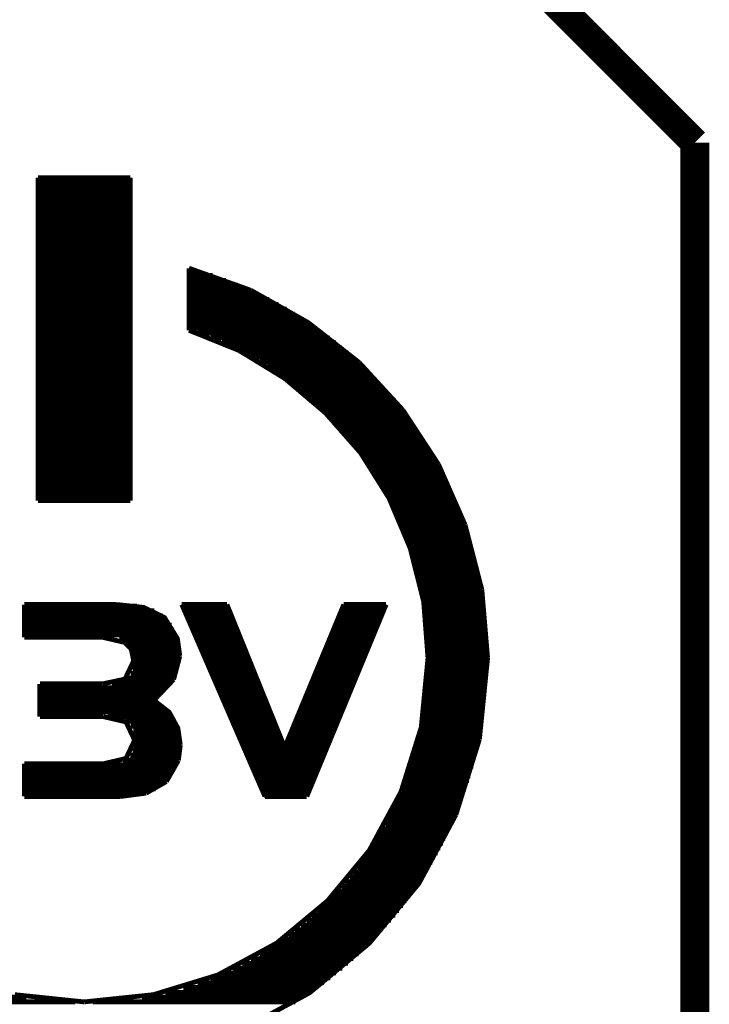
# Model space of a CAD drawing. Extents: x -1.3 to 24.2, y -3.9 to 53.4.
# Tile 25 of 26: x 20.6 to 24.2, y 19.6 to 24.8. Entities that reach past the tile are written whole.
import ezdxf

# ---------------------------------------------------------------- set-up
doc = ezdxf.new("R2010")
doc.units = 0
doc.layers.add('OLED_W_2_CLICK_V102_GKO', color=10, linetype='CONTINUOUS')
doc.layers.add('OLED_W_2_CLICK_V102_GTO', color=9, linetype='CONTINUOUS')

msp = doc.modelspace()

# ---------------------------------------------------------------- linework, layer by layer
at = {"layer": 'OLED_W_2_CLICK_V102_GKO', "const_width": 0.1524}
for points in [[(18.3642, 29.8958), (24.13, 24.13)], [(24.13, -1.27), (24.13, 24.13)]]:
    msp.add_lwpolyline(points, dxfattribs=at)
at = {"layer": 'OLED_W_2_CLICK_V102_GTO', "const_width": 0.0254}
for points in [[(20.66036, 22.24024), (20.66036, 23.94458)], [(20.66036, 23.94458), (21.14804, 23.94458)], [(20.66036, 22.24024), (20.66036, 23.94458)], [(20.66036, 23.94458), (21.14804, 23.94458)], [(20.66036, 23.93442), (21.14804, 23.93442)], [(20.66036, 23.93442), (21.14804, 23.93442)], [(20.66036, 23.90902), (21.14804, 23.90902)], [(20.66036, 23.90902), (21.14804, 23.90902)], [(21.14804, 22.24024), (21.14804, 23.94458)], [(21.14804, 22.24024), (21.14804, 23.94458)], [(20.66036, 23.88362), (21.14804, 23.88362)], [(20.66036, 23.88362), (21.14804, 23.88362)], [(20.66036, 23.85822), (21.14804, 23.85822)], [(20.66036, 23.85822), (21.14804, 23.85822)], [(20.66036, 23.83282), (21.14804, 23.83282)], [(20.66036, 23.83282), (21.14804, 23.83282)], [(20.66036, 23.80742), (21.14804, 23.80742)], [(20.66036, 23.80742), (21.14804, 23.80742)], [(20.66036, 23.78202), (21.14804, 23.78202)], [(20.66036, 23.78202), (21.14804, 23.78202)], [(20.66036, 23.75662), (21.14804, 23.75662)], [(20.66036, 23.75662), (21.14804, 23.75662)], [(20.66036, 23.73122), (21.14804, 23.73122)], [(20.66036, 23.73122), (21.14804, 23.73122)], [(20.66036, 23.70582), (21.14804, 23.70582)], [(20.66036, 23.70582), (21.14804, 23.70582)], [(20.66036, 23.68042), (21.14804, 23.68042)], [(20.66036, 23.68042), (21.14804, 23.68042)], [(20.66036, 23.65502), (21.14804, 23.65502)], [(20.66036, 23.65502), (21.14804, 23.65502)], [(20.66036, 23.62962), (21.14804, 23.62962)], [(20.66036, 23.62962), (21.14804, 23.62962)], [(20.66036, 23.60422), (21.14804, 23.60422)], [(20.66036, 23.60422), (21.14804, 23.60422)], [(20.66036, 23.57882), (21.14804, 23.57882)], [(20.66036, 23.57882), (21.14804, 23.57882)], [(20.66036, 23.55342), (21.14804, 23.55342)], [(20.66036, 23.55342), (21.14804, 23.55342)], [(20.66036, 23.52802), (21.14804, 23.52802)], [(20.66036, 23.52802), (21.14804, 23.52802)], [(20.66036, 23.50262), (21.14804, 23.50262)], [(20.66036, 23.50262), (21.14804, 23.50262)], [(20.66036, 23.47722), (21.14804, 23.47722)], [(20.66036, 23.47722), (21.14804, 23.47722)], [(20.66036, 23.45182), (21.14804, 23.45182)], [(20.66036, 23.45182), (21.14804, 23.45182)], [(21.45792, 23.1394), (21.45792, 23.46706)], [(21.45792, 23.46706), (21.78558, 23.35022)], [(21.45792, 23.1394), (21.45792, 23.46706)], [(21.45792, 23.46706), (21.78558, 23.35022)], [(21.45792, 23.45436), (21.5011, 23.45436)], [(21.45792, 23.45436), (21.5011, 23.45436)], [(20.66036, 23.42642), (21.14804, 23.42642)], [(20.66036, 23.42642), (21.14804, 23.42642)], [(20.66036, 23.40102), (21.14804, 23.40102)], [(20.66036, 23.40102), (21.14804, 23.40102)], [(21.45792, 23.42896), (21.58238, 23.42896)], [(21.45792, 23.42896), (21.58238, 23.42896)], [(21.45792, 23.40356), (21.6535, 23.40356)], [(21.45792, 23.40356), (21.6535, 23.40356)], [(20.66036, 23.37562), (21.14804, 23.37562)], [(20.66036, 23.37562), (21.14804, 23.37562)], [(20.66036, 23.35022), (21.14804, 23.35022)], [(20.66036, 23.35022), (21.14804, 23.35022)], [(21.45792, 23.37816), (21.717, 23.37816)], [(21.45792, 23.37816), (21.717, 23.37816)], [(21.45792, 23.35276), (21.77542, 23.35276)], [(21.45792, 23.35276), (21.77542, 23.35276)], [(21.78558, 23.35022), (22.08784, 23.18004)], [(21.78558, 23.35022), (22.08784, 23.18004)], [(20.66036, 23.32482), (21.14804, 23.32482)], [(20.66036, 23.32482), (21.14804, 23.32482)], [(20.66036, 23.29942), (21.14804, 23.29942)], [(20.66036, 23.29942), (21.14804, 23.29942)], [(21.45792, 23.32736), (21.8313, 23.32736)], [(21.45792, 23.32736), (21.8313, 23.32736)], [(21.45792, 23.30196), (21.8821, 23.30196)], [(21.45792, 23.30196), (21.8821, 23.30196)], [(21.45792, 23.27656), (21.93036, 23.27656)], [(21.45792, 23.27656), (21.93036, 23.27656)], [(20.66036, 23.27402), (21.14804, 23.27402)], [(20.66036, 23.27402), (21.14804, 23.27402)], [(20.66036, 23.24862), (21.14804, 23.24862)], [(20.66036, 23.24862), (21.14804, 23.24862)], [(21.45792, 23.25116), (21.97354, 23.25116)], [(21.45792, 23.25116), (21.97354, 23.25116)], [(21.45792, 23.22576), (22.01672, 23.22576)], [(21.45792, 23.22576), (22.01672, 23.22576)], [(20.66036, 23.22322), (21.14804, 23.22322)], [(20.66036, 23.22322), (21.14804, 23.22322)], [(20.66036, 23.19782), (21.14804, 23.19782)], [(20.66036, 23.19782), (21.14804, 23.19782)], [(20.66036, 23.17242), (21.14804, 23.17242)], [(20.66036, 23.17242), (21.14804, 23.17242)], [(21.45792, 23.20036), (22.05736, 23.20036)], [(21.45792, 23.20036), (22.05736, 23.20036)], [(21.45792, 23.17496), (22.09546, 23.17496)], [(21.45792, 23.17496), (22.09546, 23.17496)], [(22.08784, 23.18004), (22.35708, 22.96922)], [(22.08784, 23.18004), (22.35708, 22.96922)], [(20.66036, 23.14702), (21.14804, 23.14702)], [(20.66036, 23.14702), (21.14804, 23.14702)], [(20.66036, 23.12162), (21.14804, 23.12162)], [(20.66036, 23.12162), (21.14804, 23.12162)], [(21.45792, 23.14956), (22.13356, 23.14956)], [(21.45792, 23.14956), (22.13356, 23.14956)], [(21.45792, 23.1394), (21.72208, 23.03272), (21.96338, 22.8854), (22.17928, 22.70252), (22.3647, 22.4917), (22.51456, 22.25294), (22.62632, 21.98878), (22.69744, 21.70684), (22.7203, 21.40966)], [(21.45792, 23.1394), (21.72208, 23.03272), (21.96338, 22.8854), (22.17928, 22.70252), (22.3647, 22.4917), (22.51456, 22.25294), (22.62632, 21.98878), (22.69744, 21.70684), (22.7203, 21.40966)], [(21.50364, 23.12416), (22.16658, 23.12416)], [(21.50364, 23.12416), (22.16658, 23.12416)], [(20.66036, 23.09622), (21.14804, 23.09622)], [(20.66036, 23.09622), (21.14804, 23.09622)], [(20.66036, 23.07082), (21.14804, 23.07082)], [(20.66036, 23.07082), (21.14804, 23.07082)], [(21.57222, 23.09876), (22.20214, 23.09876)], [(21.57222, 23.09876), (22.20214, 23.09876)], [(21.63318, 23.07336), (22.23516, 23.07336)], [(21.63318, 23.07336), (22.23516, 23.07336)], [(20.66036, 23.04542), (21.14804, 23.04542)], [(20.66036, 23.04542), (21.14804, 23.04542)], [(20.66036, 23.02002), (21.14804, 23.02002)], [(20.66036, 23.02002), (21.14804, 23.02002)], [(21.68906, 23.04796), (22.26564, 23.04796)], [(21.68906, 23.04796), (22.26564, 23.04796)], [(21.73986, 23.02256), (22.29612, 23.02256)], [(21.73986, 23.02256), (22.29612, 23.02256)], [(20.66036, 22.99462), (21.14804, 22.99462)], [(20.66036, 22.99462), (21.14804, 22.99462)], [(20.66036, 22.96922), (21.14804, 22.96922)], [(20.66036, 22.96922), (21.14804, 22.96922)], [(21.78558, 22.99716), (22.32406, 22.99716)], [(21.78558, 22.99716), (22.32406, 22.99716)], [(21.8313, 22.97176), (22.352, 22.97176)], [(21.8313, 22.97176), (22.352, 22.97176)], [(22.35708, 22.96922), (22.58822, 22.71776)], [(22.35708, 22.96922), (22.58822, 22.71776)], [(20.66036, 22.94382), (21.14804, 22.94382)], [(20.66036, 22.94382), (21.14804, 22.94382)], [(20.66036, 22.91842), (21.14804, 22.91842)], [(20.66036, 22.91842), (21.14804, 22.91842)], [(21.87194, 22.94636), (22.37994, 22.94636)], [(21.87194, 22.94636), (22.37994, 22.94636)], [(21.91004, 22.92096), (22.40534, 22.92096)], [(21.91004, 22.92096), (22.40534, 22.92096)], [(20.66036, 22.89302), (21.14804, 22.89302)], [(20.66036, 22.89302), (21.14804, 22.89302)], [(20.66036, 22.86762), (21.14804, 22.86762)], [(20.66036, 22.86762), (21.14804, 22.86762)], [(21.94814, 22.89556), (22.43074, 22.89556)], [(21.94814, 22.89556), (22.43074, 22.89556)], [(21.9837, 22.87016), (22.4536, 22.87016)], [(21.9837, 22.87016), (22.4536, 22.87016)], [(20.66036, 22.84222), (21.14804, 22.84222)], [(20.66036, 22.84222), (21.14804, 22.84222)], [(20.66036, 22.81682), (21.14804, 22.81682)], [(20.66036, 22.81682), (21.14804, 22.81682)], [(22.01672, 22.84476), (22.479, 22.84476)], [(22.01672, 22.84476), (22.479, 22.84476)], [(22.04974, 22.81936), (22.50186, 22.81936)], [(22.04974, 22.81936), (22.50186, 22.81936)], [(20.66036, 22.79142), (21.14804, 22.79142)], [(20.66036, 22.79142), (21.14804, 22.79142)], [(20.66036, 22.76602), (21.14804, 22.76602)], [(20.66036, 22.76602), (21.14804, 22.76602)], [(22.08022, 22.79396), (22.52472, 22.79396)], [(22.08022, 22.79396), (22.52472, 22.79396)], [(22.10816, 22.76856), (22.54504, 22.76856)], [(22.10816, 22.76856), (22.54504, 22.76856)], [(20.66036, 22.74062), (21.14804, 22.74062)], [(20.66036, 22.74062), (21.14804, 22.74062)], [(20.66036, 22.71522), (21.14804, 22.71522)], [(20.66036, 22.71522), (21.14804, 22.71522)], [(22.1361, 22.74316), (22.56536, 22.74316)], [(22.1361, 22.74316), (22.56536, 22.74316)], [(22.16404, 22.71776), (22.58568, 22.71776)], [(22.16404, 22.71776), (22.58568, 22.71776)], [(22.58822, 22.71776), (22.77618, 22.43074)], [(22.58822, 22.71776), (22.77618, 22.43074)], [(20.66036, 22.68982), (21.14804, 22.68982)], [(20.66036, 22.68982), (21.14804, 22.68982)], [(20.66036, 22.66442), (21.14804, 22.66442)], [(20.66036, 22.66442), (21.14804, 22.66442)], [(22.18944, 22.69236), (22.606, 22.69236)], [(22.18944, 22.69236), (22.606, 22.69236)], [(22.21484, 22.66696), (22.62378, 22.66696)], [(22.21484, 22.66696), (22.62378, 22.66696)], [(20.66036, 22.63902), (21.14804, 22.63902)], [(20.66036, 22.63902), (21.14804, 22.63902)], [(20.66036, 22.61362), (21.14804, 22.61362)], [(20.66036, 22.61362), (21.14804, 22.61362)], [(22.2377, 22.64156), (22.64156, 22.64156)], [(22.2377, 22.64156), (22.64156, 22.64156)], [(22.26056, 22.61616), (22.65934, 22.61616)], [(22.26056, 22.61616), (22.65934, 22.61616)], [(20.66036, 22.58822), (21.14804, 22.58822)], [(20.66036, 22.58822), (21.14804, 22.58822)], [(20.66036, 22.56282), (21.14804, 22.56282)], [(20.66036, 22.56282), (21.14804, 22.56282)], [(22.28342, 22.59076), (22.67712, 22.59076)], [(22.28342, 22.59076), (22.67712, 22.59076)], [(22.30628, 22.56536), (22.6949, 22.56536)], [(22.30628, 22.56536), (22.6949, 22.56536)], [(20.66036, 22.53742), (21.14804, 22.53742)], [(20.66036, 22.53742), (21.14804, 22.53742)], [(20.66036, 22.51202), (21.14804, 22.51202)], [(20.66036, 22.51202), (21.14804, 22.51202)], [(22.3266, 22.53996), (22.71014, 22.53996)], [(22.3266, 22.53996), (22.71014, 22.53996)], [(22.34692, 22.51456), (22.72538, 22.51456)], [(22.34692, 22.51456), (22.72538, 22.51456)], [(20.66036, 22.48662), (21.14804, 22.48662)], [(20.66036, 22.48662), (21.14804, 22.48662)], [(20.66036, 22.46122), (21.14804, 22.46122)], [(20.66036, 22.46122), (21.14804, 22.46122)], [(22.3647, 22.48916), (22.74062, 22.48916)], [(22.3647, 22.48916), (22.74062, 22.48916)], [(22.38248, 22.46376), (22.75586, 22.46376)], [(22.38248, 22.46376), (22.75586, 22.46376)], [(20.66036, 22.43582), (21.14804, 22.43582)], [(20.66036, 22.43582), (21.14804, 22.43582)], [(20.66036, 22.41042), (21.14804, 22.41042)], [(20.66036, 22.41042), (21.14804, 22.41042)], [(22.40026, 22.43836), (22.7711, 22.43836)], [(22.40026, 22.43836), (22.7711, 22.43836)], [(22.41804, 22.41296), (22.7838, 22.41296)], [(22.41804, 22.41296), (22.7838, 22.41296)], [(22.77618, 22.43074), (22.91588, 22.11324)], [(22.77618, 22.43074), (22.91588, 22.11324)], [(20.66036, 22.38502), (21.14804, 22.38502)], [(20.66036, 22.38502), (21.14804, 22.38502)], [(20.66036, 22.35962), (21.14804, 22.35962)], [(20.66036, 22.35962), (21.14804, 22.35962)], [(22.43582, 22.38756), (22.79904, 22.38756)], [(22.43582, 22.38756), (22.79904, 22.38756)], [(22.45106, 22.36216), (22.81174, 22.36216)], [(22.45106, 22.36216), (22.81174, 22.36216)], [(20.66036, 22.33422), (21.14804, 22.33422)], [(20.66036, 22.33422), (21.14804, 22.33422)], [(20.66036, 22.30882), (21.14804, 22.30882)], [(20.66036, 22.30882), (21.14804, 22.30882)], [(22.4663, 22.33676), (22.82444, 22.33676)], [(22.4663, 22.33676), (22.82444, 22.33676)], [(22.48154, 22.31136), (22.8346, 22.31136)], [(22.48154, 22.31136), (22.8346, 22.31136)], [(20.66036, 22.28342), (21.14804, 22.28342)], [(20.66036, 22.28342), (21.14804, 22.28342)], [(20.66036, 22.25802), (21.14804, 22.25802)], [(20.66036, 22.25802), (21.14804, 22.25802)], [(20.66036, 22.24024), (21.14804, 22.24024)], [(20.66036, 22.24024), (21.14804, 22.24024)], [(22.49678, 22.28596), (22.8473, 22.28596)], [(22.49678, 22.28596), (22.8473, 22.28596)], [(22.50948, 22.26056), (22.85746, 22.26056)], [(22.50948, 22.26056), (22.85746, 22.26056)], [(22.52218, 22.23516), (22.87016, 22.23516)], [(22.52218, 22.23516), (22.87016, 22.23516)], [(22.53488, 22.20976), (22.88032, 22.20976)], [(22.53488, 22.20976), (22.88032, 22.20976)], [(22.54758, 22.18436), (22.89048, 22.18436)], [(22.54758, 22.18436), (22.89048, 22.18436)], [(22.56028, 22.15896), (22.90064, 22.15896)], [(22.56028, 22.15896), (22.90064, 22.15896)], [(22.57044, 22.13356), (22.90826, 22.13356)], [(22.57044, 22.13356), (22.90826, 22.13356)], [(22.5806, 22.10816), (22.91842, 22.10816)], [(22.5806, 22.10816), (22.91842, 22.10816)], [(22.5933, 22.08276), (22.92604, 22.08276)], [(22.5933, 22.08276), (22.92604, 22.08276)], [(22.91588, 22.11324), (23.00478, 21.77034)], [(22.91588, 22.11324), (23.00478, 21.77034)], [(22.60092, 22.05736), (22.9362, 22.05736)], [(22.60092, 22.05736), (22.9362, 22.05736)], [(22.61108, 22.03196), (22.94382, 22.03196)], [(22.61108, 22.03196), (22.94382, 22.03196)], [(22.62124, 22.00656), (22.95144, 22.00656)], [(22.62124, 22.00656), (22.95144, 22.00656)], [(22.62886, 21.98116), (22.95906, 21.98116)], [(22.62886, 21.98116), (22.95906, 21.98116)], [(22.63648, 21.95576), (22.96414, 21.95576)], [(22.63648, 21.95576), (22.96414, 21.95576)], [(22.6441, 21.93036), (22.97176, 21.93036)], [(22.6441, 21.93036), (22.97176, 21.93036)], [(22.65172, 21.90496), (22.97684, 21.90496)], [(22.65172, 21.90496), (22.97684, 21.90496)], [(22.65934, 21.87956), (22.98446, 21.87956)], [(22.65934, 21.87956), (22.98446, 21.87956)], [(22.66696, 21.85416), (22.98954, 21.85416)], [(22.66696, 21.85416), (22.98954, 21.85416)], [(22.67204, 21.82876), (22.99462, 21.82876)], [(22.67204, 21.82876), (22.99462, 21.82876)], [(22.67712, 21.80336), (22.9997, 21.80336)], [(22.67712, 21.80336), (22.9997, 21.80336)], [(22.68474, 21.77796), (23.00478, 21.77796)], [(22.68474, 21.77796), (23.00478, 21.77796)], [(23.00478, 21.77034), (23.03526, 21.40966)], [(23.00478, 21.77034), (23.03526, 21.40966)], [(22.68982, 21.75256), (23.00732, 21.75256)], [(22.68982, 21.75256), (23.00732, 21.75256)], [(22.69236, 21.72716), (23.0124, 21.72716)], [(22.69236, 21.72716), (23.0124, 21.72716)], [(20.58924, 21.51888), (20.58924, 21.6916)], [(20.58924, 21.6916), (21.07438, 21.6916)], [(20.58924, 21.51888), (20.58924, 21.6916)], [(20.58924, 21.6916), (21.07438, 21.6916)], [(20.58924, 21.68398), (21.1836, 21.68398)], [(20.58924, 21.68398), (21.1836, 21.68398)], [(21.07438, 21.6916), (21.21916, 21.67636), (21.32838, 21.62302), (21.39696, 21.51126), (21.40966, 21.41982)], [(21.07438, 21.6916), (21.21916, 21.67636), (21.32838, 21.62302), (21.39696, 21.51126), (21.40966, 21.41982)], [(21.41982, 21.6916), (21.65858, 21.6916)], [(21.41982, 21.6916), (21.85924, 20.67814)], [(21.41982, 21.6916), (21.65858, 21.6916)], [(21.41982, 21.6916), (21.85924, 20.67814)], [(21.42744, 21.67382), (21.6662, 21.67382)], [(21.42744, 21.67382), (21.6662, 21.67382)], [(21.65858, 21.6916), (21.96338, 20.93722), (22.2758, 21.6916)], [(21.65858, 21.6916), (21.96338, 20.93722), (22.2758, 21.6916)], [(22.08022, 20.67814), (22.49932, 21.6916)], [(22.08022, 20.67814), (22.49932, 21.6916)], [(22.26818, 21.67382), (22.49424, 21.67382)], [(22.26818, 21.67382), (22.49424, 21.67382)], [(22.2758, 21.6916), (22.49932, 21.6916)], [(22.2758, 21.6916), (22.49932, 21.6916)], [(22.69744, 21.70176), (23.01494, 21.70176)], [(22.69744, 21.70176), (23.01494, 21.70176)], [(22.70252, 21.67636), (23.02002, 21.67636)], [(22.70252, 21.67636), (23.02002, 21.67636)], [(20.58924, 21.65858), (21.27504, 21.65858)], [(20.58924, 21.65858), (21.27504, 21.65858)], [(20.58924, 21.63318), (21.31822, 21.63318)], [(20.58924, 21.63318), (21.31822, 21.63318)], [(21.4376, 21.64842), (21.67636, 21.64842)], [(21.4376, 21.64842), (21.67636, 21.64842)], [(21.44776, 21.62302), (21.68652, 21.62302)], [(21.44776, 21.62302), (21.68652, 21.62302)], [(22.24532, 21.62302), (22.47138, 21.62302)], [(22.24532, 21.62302), (22.47138, 21.62302)], [(22.25802, 21.64842), (22.48154, 21.64842)], [(22.25802, 21.64842), (22.48154, 21.64842)], [(22.70506, 21.65096), (23.02256, 21.65096)], [(22.70506, 21.65096), (23.02256, 21.65096)], [(22.7076, 21.62556), (23.0251, 21.62556)], [(22.7076, 21.62556), (23.0251, 21.62556)], [(20.58924, 21.60778), (21.34616, 21.60778)], [(20.58924, 21.60778), (21.34616, 21.60778)], [(20.58924, 21.58238), (21.36648, 21.58238)], [(20.58924, 21.58238), (21.36648, 21.58238)], [(21.46046, 21.59762), (21.69668, 21.59762)], [(21.46046, 21.59762), (21.69668, 21.59762)], [(21.47062, 21.57222), (21.70684, 21.57222)], [(21.47062, 21.57222), (21.70684, 21.57222)], [(22.225, 21.57222), (22.45106, 21.57222)], [(22.225, 21.57222), (22.45106, 21.57222)], [(22.23516, 21.59762), (22.46122, 21.59762)], [(22.23516, 21.59762), (22.46122, 21.59762)], [(22.71014, 21.60016), (23.02764, 21.60016)], [(22.71014, 21.60016), (23.02764, 21.60016)], [(22.71268, 21.57476), (23.03018, 21.57476)], [(22.71268, 21.57476), (23.03018, 21.57476)], [(20.58924, 21.55698), (21.37918, 21.55698)], [(20.58924, 21.55698), (21.37918, 21.55698)], [(20.58924, 21.53158), (21.38934, 21.53158)], [(20.58924, 21.53158), (21.38934, 21.53158)], [(20.58924, 21.51888), (21.00072, 21.51888)], [(20.58924, 21.51888), (21.00072, 21.51888)], [(21.00072, 21.51888), (21.1201, 21.49094)], [(21.00072, 21.51888), (21.1201, 21.49094)], [(21.48078, 21.54682), (21.717, 21.54682)], [(21.48078, 21.54682), (21.717, 21.54682)], [(21.49348, 21.52142), (21.72716, 21.52142)], [(21.49348, 21.52142), (21.72716, 21.52142)], [(22.20468, 21.52142), (22.43074, 21.52142)], [(22.20468, 21.52142), (22.43074, 21.52142)], [(22.21484, 21.54682), (22.4409, 21.54682)], [(22.21484, 21.54682), (22.4409, 21.54682)], [(22.71522, 21.54936), (23.03018, 21.54936)], [(22.71522, 21.54936), (23.03018, 21.54936)], [(22.71776, 21.52396), (23.03272, 21.52396)], [(22.71776, 21.52396), (23.03272, 21.52396)], [(21.08962, 21.50618), (21.39696, 21.50618)], [(21.08962, 21.50618), (21.39696, 21.50618)], [(21.1201, 21.49094), (21.15312, 21.45538)], [(21.1201, 21.49094), (21.15312, 21.45538)], [(21.13534, 21.48078), (21.40458, 21.48078)], [(21.13534, 21.48078), (21.40458, 21.48078)], [(21.50364, 21.49602), (21.73732, 21.49602)], [(21.50364, 21.49602), (21.73732, 21.49602)], [(21.5138, 21.47062), (21.74748, 21.47062)], [(21.5138, 21.47062), (21.74748, 21.47062)], [(22.18436, 21.47062), (22.40788, 21.47062)], [(22.18436, 21.47062), (22.40788, 21.47062)], [(22.19452, 21.49602), (22.41804, 21.49602)], [(22.19452, 21.49602), (22.41804, 21.49602)], [(22.71776, 21.49856), (23.03272, 21.49856)], [(22.71776, 21.49856), (23.03272, 21.49856)], [(22.7203, 21.47316), (23.03526, 21.47316)], [(22.7203, 21.47316), (23.03526, 21.47316)], [(21.15312, 21.45538), (21.40712, 21.45538)], [(21.15312, 21.45538), (21.16582, 21.39442)], [(21.15312, 21.45538), (21.40712, 21.45538)], [(21.15312, 21.45538), (21.16582, 21.39442)], [(21.16328, 21.42998), (21.40966, 21.42998)], [(21.16328, 21.42998), (21.40966, 21.42998)], [(21.16582, 21.40458), (21.40966, 21.40458)], [(21.16582, 21.40458), (21.40966, 21.40458)], [(21.37664, 21.29536), (21.40966, 21.41982)], [(21.37664, 21.29536), (21.40966, 21.41982)], [(21.5265, 21.44522), (21.75764, 21.44522)], [(21.5265, 21.44522), (21.75764, 21.44522)], [(21.53666, 21.41982), (21.7678, 21.41982)], [(21.53666, 21.41982), (21.7678, 21.41982)], [(22.1615, 21.41982), (22.38756, 21.41982)], [(22.1615, 21.41982), (22.38756, 21.41982)], [(22.1742, 21.44522), (22.39772, 21.44522)], [(22.1742, 21.44522), (22.39772, 21.44522)], [(22.68474, 21.0439), (22.7203, 21.40966)], [(22.68474, 21.0439), (22.7203, 21.40966)], [(22.7203, 21.44776), (23.03526, 21.44776)], [(22.7203, 21.44776), (23.03526, 21.44776)], [(22.7203, 21.42236), (23.03526, 21.42236)], [(22.7203, 21.42236), (23.03526, 21.42236)], [(22.99208, 20.9804), (23.03526, 21.40966)], [(22.99208, 20.9804), (23.03526, 21.40966)], [(21.00072, 21.2725), (21.1201, 21.2979), (21.16582, 21.39442)], [(21.00072, 21.2725), (21.1201, 21.2979), (21.16582, 21.39442)], [(21.16074, 21.35378), (21.40204, 21.35378)], [(21.16074, 21.35378), (21.40204, 21.35378)], [(21.16582, 21.37918), (21.40712, 21.37918)], [(21.16582, 21.37918), (21.40712, 21.37918)], [(21.54682, 21.39442), (21.77796, 21.39442)], [(21.54682, 21.39442), (21.77796, 21.39442)], [(21.55952, 21.36902), (21.78812, 21.36902)], [(21.55952, 21.36902), (21.78812, 21.36902)], [(22.14118, 21.36902), (22.36724, 21.36902)], [(22.14118, 21.36902), (22.36724, 21.36902)], [(22.15134, 21.39442), (22.3774, 21.39442)], [(22.15134, 21.39442), (22.3774, 21.39442)], [(22.7203, 21.39696), (23.03526, 21.39696)], [(22.7203, 21.39696), (23.03526, 21.39696)], [(22.7203, 21.37156), (23.03526, 21.37156)], [(22.7203, 21.37156), (23.03526, 21.37156)], [(21.12518, 21.30298), (21.37918, 21.30298)], [(21.12518, 21.30298), (21.37918, 21.30298)], [(21.15058, 21.32838), (21.39188, 21.32838)], [(21.15058, 21.32838), (21.39188, 21.32838)], [(21.56968, 21.34362), (21.79828, 21.34362)], [(21.56968, 21.34362), (21.79828, 21.34362)], [(21.57984, 21.31822), (21.80844, 21.31822)], [(21.57984, 21.31822), (21.80844, 21.31822)], [(22.12086, 21.31822), (22.34438, 21.31822)], [(22.12086, 21.31822), (22.34438, 21.31822)], [(22.13102, 21.34362), (22.35708, 21.34362)], [(22.13102, 21.34362), (22.35708, 21.34362)], [(22.71776, 21.32076), (23.03272, 21.32076)], [(22.71776, 21.32076), (23.03272, 21.32076)], [(22.7203, 21.34616), (23.03526, 21.34616)], [(22.7203, 21.34616), (23.03526, 21.34616)], [(20.67052, 21.09978), (20.67052, 21.2725)], [(20.67052, 21.2725), (21.00072, 21.2725)], [(20.67052, 21.09978), (20.67052, 21.2725)], [(20.67052, 21.2725), (21.00072, 21.2725)], [(20.67052, 21.25218), (21.34362, 21.25218)], [(20.67052, 21.25218), (21.34362, 21.25218)], [(21.05152, 21.27758), (21.36394, 21.27758)], [(21.05152, 21.27758), (21.36394, 21.27758)], [(21.2725, 21.18614), (21.37664, 21.29536)], [(21.2725, 21.18614), (21.37664, 21.29536)], [(21.59254, 21.29282), (21.8186, 21.29282)], [(21.59254, 21.29282), (21.8186, 21.29282)], [(21.6027, 21.26742), (21.82876, 21.26742)], [(21.6027, 21.26742), (21.82876, 21.26742)], [(22.10054, 21.26742), (22.32406, 21.26742)], [(22.10054, 21.26742), (22.32406, 21.26742)], [(22.1107, 21.29282), (22.33422, 21.29282)], [(22.1107, 21.29282), (22.33422, 21.29282)], [(22.71522, 21.26996), (23.03018, 21.26996)], [(22.71522, 21.26996), (23.03018, 21.26996)], [(22.71776, 21.29536), (23.03272, 21.29536)], [(22.71776, 21.29536), (23.03272, 21.29536)], [(20.67052, 21.22678), (21.31822, 21.22678)], [(20.67052, 21.22678), (21.31822, 21.22678)], [(20.67052, 21.20138), (21.29028, 21.20138)], [(20.67052, 21.20138), (21.29028, 21.20138)], [(21.61286, 21.24202), (21.83892, 21.24202)], [(21.61286, 21.24202), (21.83892, 21.24202)], [(21.62556, 21.21662), (21.85162, 21.21662)], [(21.62556, 21.21662), (21.85162, 21.21662)], [(22.07768, 21.21662), (22.30374, 21.21662)], [(22.07768, 21.21662), (22.30374, 21.21662)], [(22.09038, 21.24202), (22.3139, 21.24202)], [(22.09038, 21.24202), (22.3139, 21.24202)], [(22.71014, 21.21916), (23.02764, 21.21916)], [(22.71014, 21.21916), (23.02764, 21.21916)], [(22.71268, 21.24456), (23.03018, 21.24456)], [(22.71268, 21.24456), (23.03018, 21.24456)], [(20.67052, 21.17598), (21.28774, 21.17598)], [(20.67052, 21.17598), (21.28774, 21.17598)], [(20.67052, 21.15058), (21.3233, 21.15058)], [(20.67052, 21.15058), (21.3233, 21.15058)], [(21.2725, 21.18614), (21.35378, 21.12264), (21.3995, 21.03882), (21.4122, 20.94992)], [(21.2725, 21.18614), (21.35378, 21.12264), (21.3995, 21.03882), (21.4122, 20.94992)], [(21.63572, 21.19122), (21.86178, 21.19122)], [(21.63572, 21.19122), (21.86178, 21.19122)], [(21.64842, 21.16582), (21.87194, 21.16582)], [(21.64842, 21.16582), (21.87194, 21.16582)], [(22.05736, 21.16582), (22.28088, 21.16582)], [(22.05736, 21.16582), (22.28088, 21.16582)], [(22.06752, 21.19122), (22.29358, 21.19122)], [(22.06752, 21.19122), (22.29358, 21.19122)], [(22.70506, 21.16836), (23.02256, 21.16836)], [(22.70506, 21.16836), (23.02256, 21.16836)], [(22.7076, 21.19376), (23.0251, 21.19376)], [(22.7076, 21.19376), (23.0251, 21.19376)], [(20.67052, 21.12518), (21.35124, 21.12518)], [(20.67052, 21.12518), (21.35124, 21.12518)], [(20.67052, 21.09978), (21.0058, 21.09978)], [(20.67052, 21.09978), (21.0058, 21.09978)], [(21.0058, 21.09978), (21.12518, 21.07184)], [(21.0058, 21.09978), (21.12518, 21.07184)], [(21.02866, 21.09978), (21.37156, 21.09978)], [(21.02866, 21.09978), (21.37156, 21.09978)], [(21.65858, 21.14042), (21.8821, 21.14042)], [(21.65858, 21.14042), (21.8821, 21.14042)], [(21.66874, 21.11502), (21.89226, 21.11502)], [(21.66874, 21.11502), (21.89226, 21.11502)], [(22.03704, 21.11502), (22.26056, 21.11502)], [(22.03704, 21.11502), (22.26056, 21.11502)], [(22.0472, 21.14042), (22.27072, 21.14042)], [(22.0472, 21.14042), (22.27072, 21.14042)], [(22.69744, 21.11756), (23.01494, 21.11756)], [(22.69744, 21.11756), (23.01494, 21.11756)], [(22.70252, 21.14296), (23.02002, 21.14296)], [(22.70252, 21.14296), (23.02002, 21.14296)], [(21.12264, 21.07438), (21.3868, 21.07438)], [(21.12264, 21.07438), (21.3868, 21.07438)], [(21.12518, 21.07184), (21.1709, 20.97532)], [(21.12518, 21.07184), (21.1709, 20.97532)], [(21.15058, 21.04898), (21.39696, 21.04898)], [(21.15058, 21.04898), (21.39696, 21.04898)], [(21.68144, 21.08962), (21.90242, 21.08962)], [(21.68144, 21.08962), (21.90242, 21.08962)], [(21.6916, 21.06422), (21.91258, 21.06422)], [(21.6916, 21.06422), (21.91258, 21.06422)], [(22.01672, 21.06422), (22.24024, 21.06422)], [(22.01672, 21.06422), (22.24024, 21.06422)], [(22.02688, 21.08962), (22.2504, 21.08962)], [(22.02688, 21.08962), (22.2504, 21.08962)], [(22.57806, 20.70354), (22.68474, 21.0439)], [(22.57806, 20.70354), (22.68474, 21.0439)], [(22.68474, 21.04136), (23.00478, 21.04136)], [(22.68474, 21.04136), (23.00478, 21.04136)], [(22.68982, 21.06676), (23.00732, 21.06676)], [(22.68982, 21.06676), (23.00732, 21.06676)], [(22.69236, 21.09216), (23.0124, 21.09216)], [(22.69236, 21.09216), (23.0124, 21.09216)], [(21.16328, 21.02358), (21.40458, 21.02358)], [(21.16328, 21.02358), (21.40458, 21.02358)], [(21.16836, 20.99818), (21.40966, 20.99818)], [(21.16836, 20.99818), (21.40966, 20.99818)], [(21.70176, 21.03882), (21.92274, 21.03882)], [(21.70176, 21.03882), (21.92274, 21.03882)], [(21.71446, 21.01342), (21.9329, 21.01342)], [(21.71446, 21.01342), (21.9329, 21.01342)], [(21.99386, 21.01342), (22.21738, 21.01342)], [(21.99386, 21.01342), (22.21738, 21.01342)], [(22.00656, 21.03882), (22.23008, 21.03882)], [(22.00656, 21.03882), (22.23008, 21.03882)], [(22.67204, 20.99056), (22.99462, 20.99056)], [(22.67204, 20.99056), (22.99462, 20.99056)], [(22.67712, 21.01596), (22.9997, 21.01596)], [(22.67712, 21.01596), (22.9997, 21.01596)], [(21.0058, 20.85086), (21.12518, 20.8788), (21.1709, 20.97532)], [(21.0058, 20.85086), (21.12518, 20.8788), (21.1709, 20.97532)], [(21.16836, 20.94738), (21.4122, 20.94738)], [(21.16836, 20.94738), (21.4122, 20.94738)], [(21.1709, 20.97278), (21.4122, 20.97278)], [(21.1709, 20.97278), (21.4122, 20.97278)], [(21.40204, 20.86864), (21.4122, 20.94992)], [(21.40204, 20.86864), (21.4122, 20.94992)], [(21.72462, 20.98802), (21.94306, 20.98802)], [(21.72462, 20.98802), (21.94306, 20.98802)], [(21.73478, 20.96262), (21.95322, 20.96262)], [(21.73478, 20.96262), (21.95322, 20.96262)], [(21.74748, 20.93722), (21.96338, 20.93722)], [(21.74748, 20.93722), (21.96338, 20.93722)], [(21.96338, 20.93722), (22.1869, 20.93722)], [(21.96338, 20.93722), (22.1869, 20.93722)], [(21.97354, 20.96262), (22.19706, 20.96262)], [(21.97354, 20.96262), (22.19706, 20.96262)], [(21.9837, 20.98802), (22.20722, 20.98802)], [(21.9837, 20.98802), (22.20722, 20.98802)], [(22.65934, 20.93976), (22.98446, 20.93976)], [(22.65934, 20.93976), (22.98446, 20.93976)], [(22.66696, 20.96516), (22.98954, 20.96516)], [(22.66696, 20.96516), (22.98954, 20.96516)], [(22.86762, 20.58162), (22.99208, 20.9804)], [(22.86762, 20.58162), (22.99208, 20.9804)], [(21.14804, 20.89658), (21.40712, 20.89658)], [(21.14804, 20.89658), (21.40712, 20.89658)], [(21.16074, 20.92198), (21.4122, 20.92198)], [(21.16074, 20.92198), (21.4122, 20.92198)], [(21.75764, 20.91182), (22.17674, 20.91182)], [(21.75764, 20.91182), (22.17674, 20.91182)], [(21.7678, 20.88642), (22.16658, 20.88642)], [(21.7678, 20.88642), (22.16658, 20.88642)], [(22.6441, 20.88896), (22.97176, 20.88896)], [(22.6441, 20.88896), (22.97176, 20.88896)], [(22.65172, 20.91436), (22.97684, 20.91436)], [(22.65172, 20.91436), (22.97684, 20.91436)], [(20.58924, 20.67814), (20.58924, 20.85086)], [(20.58924, 20.85086), (21.0058, 20.85086)], [(20.58924, 20.67814), (20.58924, 20.85086)], [(20.58924, 20.85086), (21.0058, 20.85086)], [(20.58924, 20.84578), (21.39442, 20.84578)], [(20.58924, 20.84578), (21.39442, 20.84578)], [(21.10994, 20.87118), (21.40204, 20.87118)], [(21.10994, 20.87118), (21.40204, 20.87118)], [(21.33854, 20.75688), (21.40204, 20.86864)], [(21.33854, 20.75688), (21.40204, 20.86864)], [(21.7805, 20.86102), (22.15388, 20.86102)], [(21.7805, 20.86102), (22.15388, 20.86102)], [(21.79066, 20.83562), (22.14372, 20.83562)], [(21.79066, 20.83562), (22.14372, 20.83562)], [(22.62886, 20.83816), (22.95906, 20.83816)], [(22.62886, 20.83816), (22.95906, 20.83816)], [(22.63648, 20.86356), (22.96414, 20.86356)], [(22.63648, 20.86356), (22.96414, 20.86356)], [(20.58924, 20.82038), (21.38426, 20.82038)], [(20.58924, 20.82038), (21.38426, 20.82038)], [(20.58924, 20.79498), (21.36902, 20.79498)], [(20.58924, 20.79498), (21.36902, 20.79498)], [(21.80082, 20.81022), (22.13356, 20.81022)], [(21.80082, 20.81022), (22.13356, 20.81022)], [(21.81352, 20.78482), (22.1234, 20.78482)], [(21.81352, 20.78482), (22.1234, 20.78482)], [(22.61108, 20.78736), (22.94382, 20.78736)], [(22.61108, 20.78736), (22.94382, 20.78736)], [(22.62124, 20.81276), (22.95144, 20.81276)], [(22.62124, 20.81276), (22.95144, 20.81276)], [(20.58924, 20.76958), (21.3487, 20.76958)], [(20.58924, 20.76958), (21.3487, 20.76958)], [(20.58924, 20.74418), (21.32076, 20.74418)], [(20.58924, 20.74418), (21.32076, 20.74418)], [(21.23186, 20.69592), (21.33854, 20.75688)], [(21.23186, 20.69592), (21.33854, 20.75688)], [(21.82368, 20.75942), (22.11324, 20.75942)], [(21.82368, 20.75942), (22.11324, 20.75942)], [(21.83384, 20.73402), (22.10308, 20.73402)], [(21.83384, 20.73402), (22.10308, 20.73402)], [(22.5933, 20.73656), (22.92604, 20.73656)], [(22.5933, 20.73656), (22.92604, 20.73656)], [(22.60092, 20.76196), (22.9362, 20.76196)], [(22.60092, 20.76196), (22.9362, 20.76196)], [(20.58924, 20.71878), (21.28266, 20.71878)], [(20.58924, 20.71878), (21.28266, 20.71878)], [(20.58924, 20.69338), (21.21662, 20.69338)], [(20.58924, 20.69338), (21.21662, 20.69338)], [(20.58924, 20.67814), (21.09724, 20.67814)], [(20.58924, 20.67814), (21.09724, 20.67814)], [(21.09724, 20.67814), (21.23186, 20.69592)], [(21.09724, 20.67814), (21.23186, 20.69592)], [(21.84654, 20.70862), (22.09292, 20.70862)], [(21.84654, 20.70862), (22.09292, 20.70862)], [(21.8567, 20.68322), (22.08022, 20.68322)], [(21.8567, 20.68322), (22.08022, 20.68322)], [(21.85924, 20.67814), (22.08022, 20.67814)], [(21.85924, 20.67814), (22.08022, 20.67814)], [(22.41042, 20.39366), (22.57806, 20.70354)], [(22.41042, 20.39366), (22.57806, 20.70354)], [(22.57044, 20.68576), (22.90826, 20.68576)], [(22.57044, 20.68576), (22.90826, 20.68576)], [(22.5806, 20.71116), (22.91842, 20.71116)], [(22.5806, 20.71116), (22.91842, 20.71116)], [(22.54758, 20.63496), (22.89048, 20.63496)], [(22.54758, 20.63496), (22.89048, 20.63496)], [(22.56028, 20.66036), (22.90064, 20.66036)], [(22.56028, 20.66036), (22.90064, 20.66036)], [(21.33346, 19.32178), (21.73478, 19.44624), (22.09546, 19.64182), (22.41042, 19.90344), (22.67204, 20.2184), (22.86762, 20.58162)], [(21.33346, 19.32178), (21.73478, 19.44624), (22.09546, 19.64182), (22.41042, 19.90344), (22.67204, 20.2184), (22.86762, 20.58162)], [(22.52218, 20.58416), (22.87016, 20.58416)], [(22.52218, 20.58416), (22.87016, 20.58416)], [(22.53488, 20.60956), (22.88032, 20.60956)], [(22.53488, 20.60956), (22.88032, 20.60956)], [(22.49678, 20.53336), (22.8473, 20.53336)], [(22.49678, 20.53336), (22.8473, 20.53336)], [(22.50948, 20.55876), (22.86, 20.55876)], [(22.50948, 20.55876), (22.86, 20.55876)], [(22.4663, 20.48256), (22.82444, 20.48256)], [(22.4663, 20.48256), (22.82444, 20.48256)], [(22.48154, 20.50796), (22.83714, 20.50796)], [(22.48154, 20.50796), (22.83714, 20.50796)], [(22.43582, 20.43176), (22.79904, 20.43176)], [(22.43582, 20.43176), (22.79904, 20.43176)], [(22.45106, 20.45716), (22.81174, 20.45716)], [(22.45106, 20.45716), (22.81174, 20.45716)], [(22.18944, 20.12696), (22.41042, 20.39366)], [(22.18944, 20.12696), (22.41042, 20.39366)], [(22.4028, 20.38096), (22.7711, 20.38096)], [(22.4028, 20.38096), (22.7711, 20.38096)], [(22.41804, 20.40636), (22.78634, 20.40636)], [(22.41804, 20.40636), (22.78634, 20.40636)], [(22.3647, 20.33016), (22.74316, 20.33016)], [(22.3647, 20.33016), (22.74316, 20.33016)], [(22.38502, 20.35556), (22.75586, 20.35556)], [(22.38502, 20.35556), (22.75586, 20.35556)], [(22.3266, 20.27936), (22.71268, 20.27936)], [(22.3266, 20.27936), (22.71268, 20.27936)], [(22.34692, 20.30476), (22.72792, 20.30476)], [(22.34692, 20.30476), (22.72792, 20.30476)], [(22.28342, 20.22856), (22.67966, 20.22856)], [(22.28342, 20.22856), (22.67966, 20.22856)], [(22.30628, 20.25396), (22.6949, 20.25396)], [(22.30628, 20.25396), (22.6949, 20.25396)], [(22.2377, 20.17776), (22.6441, 20.17776)], [(22.2377, 20.17776), (22.6441, 20.17776)], [(22.2631, 20.20316), (22.66188, 20.20316)], [(22.2631, 20.20316), (22.66188, 20.20316)], [(21.9202, 19.90344), (22.18944, 20.12696)], [(21.9202, 19.90344), (22.18944, 20.12696)], [(22.18944, 20.12696), (22.606, 20.12696)], [(22.18944, 20.12696), (22.606, 20.12696)], [(22.21484, 20.15236), (22.62632, 20.15236)], [(22.21484, 20.15236), (22.62632, 20.15236)], [(22.1361, 20.07616), (22.5679, 20.07616)], [(22.1361, 20.07616), (22.5679, 20.07616)], [(22.16404, 20.10156), (22.58822, 20.10156)], [(22.16404, 20.10156), (22.58822, 20.10156)], [(22.08022, 20.02536), (22.52472, 20.02536)], [(22.08022, 20.02536), (22.52472, 20.02536)], [(22.10816, 20.05076), (22.54758, 20.05076)], [(22.10816, 20.05076), (22.54758, 20.05076)], [(21.9837, 19.94916), (22.45614, 19.94916)], [(21.9837, 19.94916), (22.45614, 19.94916)], [(22.01672, 19.97456), (22.479, 19.97456)], [(22.01672, 19.97456), (22.479, 19.97456)], [(22.04974, 19.99996), (22.50186, 19.99996)], [(22.04974, 19.99996), (22.50186, 19.99996)], [(21.61032, 19.7358), (21.9202, 19.90344)], [(21.61032, 19.7358), (21.9202, 19.90344)], [(21.91258, 19.89836), (22.40788, 19.89836)], [(21.91258, 19.89836), (22.40788, 19.89836)], [(21.94814, 19.92376), (22.43328, 19.92376)], [(21.94814, 19.92376), (22.43328, 19.92376)], [(21.8313, 19.84756), (22.35454, 19.84756)], [(21.8313, 19.84756), (22.35454, 19.84756)], [(21.87194, 19.87296), (22.37994, 19.87296)], [(21.87194, 19.87296), (22.37994, 19.87296)], [(21.73986, 19.79676), (22.29866, 19.79676)], [(21.73986, 19.79676), (22.29866, 19.79676)], [(21.78558, 19.82216), (22.3266, 19.82216)], [(21.78558, 19.82216), (22.3266, 19.82216)], [(21.63318, 19.74596), (22.23516, 19.74596)], [(21.63318, 19.74596), (22.23516, 19.74596)], [(21.68906, 19.77136), (22.26818, 19.77136)], [(21.68906, 19.77136), (22.26818, 19.77136)], [(21.26996, 19.63166), (21.61032, 19.7358)], [(21.26996, 19.63166), (21.61032, 19.7358)], [(21.50364, 19.69516), (22.17166, 19.69516)], [(21.50364, 19.69516), (22.17166, 19.69516)], [(21.57222, 19.72056), (22.20468, 19.72056)], [(21.57222, 19.72056), (22.20468, 19.72056)], [(21.33346, 19.64436), (22.098, 19.64436)], [(21.33346, 19.64436), (22.098, 19.64436)], [(21.42744, 19.66976), (22.1361, 19.66976)], [(21.42744, 19.66976), (22.1361, 19.66976)], [(19.7485, 19.61896), (20.5994, 19.61896)], [(19.7485, 19.61896), (20.5994, 19.61896)], [(19.7866, 19.59356), (20.85848, 19.59356)], [(19.7866, 19.59356), (20.85848, 19.59356)], [(20.53844, 19.63166), (20.9042, 19.59356)], [(20.53844, 19.63166), (20.9042, 19.59356)], [(20.9042, 19.59356), (21.26996, 19.63166)], [(20.9042, 19.59356), (21.26996, 19.63166)], [(20.94992, 19.59356), (22.01926, 19.59356)], [(20.94992, 19.59356), (22.01926, 19.59356)], [(21.209, 19.61896), (22.0599, 19.61896)], [(21.209, 19.61896), (22.0599, 19.61896)]]:
    msp.add_lwpolyline(points, dxfattribs=at)

doc.saveas('drawing.dxf')
